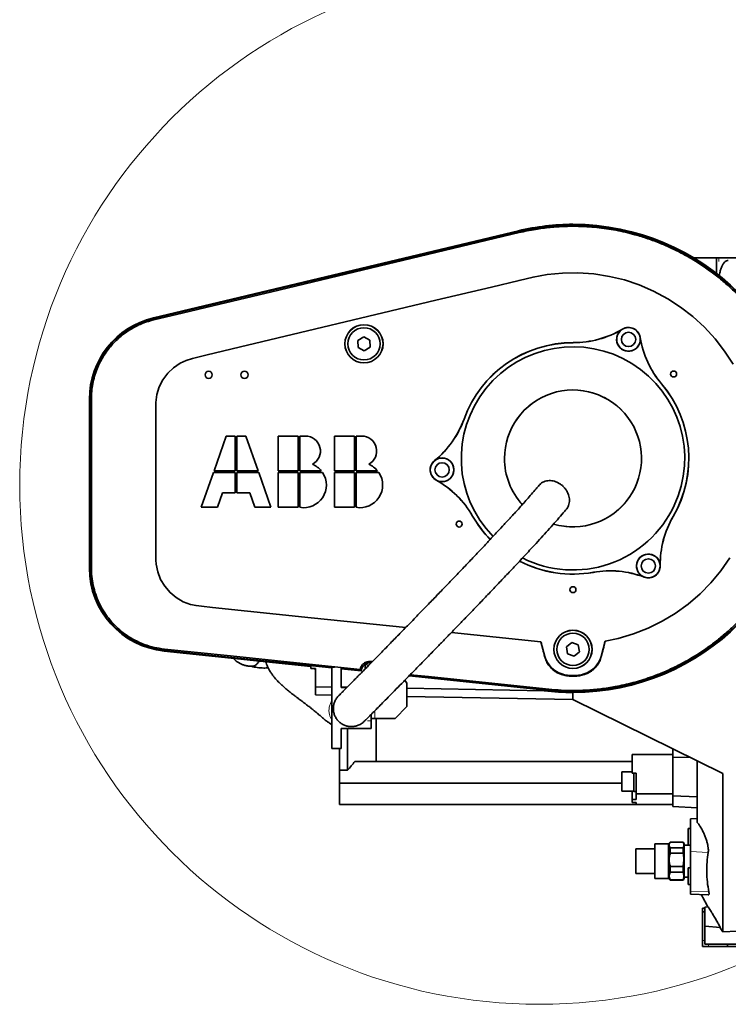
# Model space of a CAD drawing. Header units: millimetres. Extents: x 0 to 12115, y 0 to 8400.
# Tile 102 of 120: x 10402 to 10995, y 4646 to 5471. Entities that reach past the tile are written whole.
import ezdxf

# ---------------------------------------------------------------- set-up
doc = ezdxf.new("R2010")
doc.units = ezdxf.units.MM
doc.header["$LTSCALE"] = 20

msp = doc.modelspace()

# ---------------------------------------------------------------- linework, layer by layer
at = {"color": 7, "linetype": 'Continuous', "lineweight": 35}
for p, q in [((10513.89636, 5221.051576), (10819.554906, 5294.0888)), ((10514.040788, 5220.44715), (10819.699334, 5293.484374)), ((10966.472203, 5270.507907), (10966.115125, 5270.621942)), ((10985.266056, 5271.316622), (10966.472203, 5271.316622)), ((10966.472203, 5271.257313), (10966.472203, 5271.316622)), ((10985.266056, 5265.316622), (10985.266056, 5271.316622)), ((10987.318176, 5271.316622), (10985.266056, 5271.316622)), ((10985.266056, 5265.316622), (10985.266056, 5258.371781)), ((11002.709083, 5271.316622), (10987.318176, 5271.316622)), ((10690.01261, 5205.086382), (10685.077805, 5202.089544)), ((10685.077805, 5202.089544), (10685.205741, 5196.317459)), ((10695.07535, 5202.311135), (10690.01261, 5205.086382)), ((10695.203285, 5196.53905), (10695.07535, 5202.311135)), ((10685.205741, 5196.317459), (10690.268481, 5193.542212)), ((10690.268481, 5193.542212), (10695.203285, 5196.53905)), ((10460.245289, 5011.381097), (10460.245289, 5153.070158)), ((10460.866731, 5011.381097), (10460.866731, 5153.070158)), ((10574.77045, 5121.984297), (10564.601239, 5092.891797)), ((10582.33045, 5121.984297), (10574.77045, 5121.984297)), ((10582.33045, 5092.891797), (10582.33045, 5121.984297)), ((10583.81545, 5121.984297), (10583.81545, 5092.891797)), ((10591.37545, 5121.984297), (10583.81545, 5121.984297)), ((10601.544661, 5092.891797), (10591.37545, 5121.984297)), ((10634.98045, 5121.984297), (10618.44295, 5121.984297)), ((10618.44295, 5121.984297), (10618.44295, 5092.891797)), ((10634.98045, 5092.891797), (10634.98045, 5121.984297)), ((10636.46545, 5121.984297), (10636.46545, 5092.891797)), ((10641.12295, 5121.984297), (10636.46545, 5121.984297)), ((10682.09545, 5121.984297), (10665.55795, 5121.984297)), ((10665.55795, 5121.984297), (10665.55795, 5092.891797)), ((10682.09545, 5092.891797), (10682.09545, 5121.984297)), ((10683.58045, 5121.984297), (10683.58045, 5092.891797)), ((10688.23795, 5121.984297), (10683.58045, 5121.984297)), ((10564.082161, 5091.406797), (10553.91295, 5062.314297)), ((10582.33045, 5091.406797), (10564.082161, 5091.406797)), ((10564.601239, 5092.891797), (10582.33045, 5092.891797)), ((10582.33045, 5074.464297), (10582.33045, 5091.406797)), ((10583.81545, 5092.891797), (10601.544661, 5092.891797)), ((10583.81545, 5091.406797), (10583.81545, 5074.464297)), ((10602.063739, 5091.406797), (10583.81545, 5091.406797)), ((10612.23295, 5062.314297), (10602.063739, 5091.406797)), ((10618.44295, 5092.891797), (10634.98045, 5092.891797)), ((10618.44295, 5091.406797), (10618.44295, 5062.314297)), ((10634.98045, 5091.406797), (10618.44295, 5091.406797)), ((10634.98045, 5062.314297), (10634.98045, 5091.406797)), ((10636.46545, 5092.891797), (10654.399956, 5092.891797)), ((10655.498486, 5091.406797), (10636.46545, 5091.406797)), ((10636.46545, 5091.406797), (10636.46545, 5062.314297)), ((10665.55795, 5092.891797), (10682.09545, 5092.891797)), ((10682.09545, 5091.406797), (10665.55795, 5091.406797)), ((10665.55795, 5091.406797), (10665.55795, 5062.314297)), ((10682.09545, 5062.314297), (10682.09545, 5091.406797)), ((10683.58045, 5092.891797), (10701.514956, 5092.891797)), ((10702.613486, 5091.406797), (10683.58045, 5091.406797)), ((10683.58045, 5091.406797), (10683.58045, 5062.314297)), ((10567.41295, 5062.314297), (10571.659952, 5074.464297)), ((10571.659952, 5074.464297), (10582.33045, 5074.464297)), ((10583.81545, 5074.464297), (10594.485948, 5074.464297)), ((10594.485948, 5074.464297), (10598.73295, 5062.314297)), ((10553.91295, 5062.314297), (10567.41295, 5062.314297)), ((10598.73295, 5062.314297), (10612.23295, 5062.314297)), ((10618.44295, 5062.314297), (10634.98045, 5062.314297)), ((10665.55795, 5062.314297), (10682.09545, 5062.314297)), ((10838.32885, 4949.718996), (10763.453967, 4957.54267)), ((10888.640545, 4937.359582), (10892.057212, 4950.110758)), ((10645.640545, 4929.036722), (10522.876738, 4941.864308)), ((10663.137718, 4927.833269), (10522.941321, 4942.482385)), ((10838.32885, 4949.718996), (10841.640545, 4937.359582)), ((10864.206742, 4949.011783), (10859.739476, 4945.354342)), ((10859.739476, 4945.354342), (10860.673279, 4939.656856)), ((10869.607811, 4946.971737), (10864.206742, 4949.011783)), ((10870.541614, 4941.274251), (10869.607811, 4946.971737)), ((10860.673279, 4939.656856), (10866.074349, 4937.616811)), ((10866.074349, 4937.616811), (10870.541614, 4941.274251)), ((10645.640545, 4929.036722), (10645.640545, 4927.314297)), ((10645.640545, 4927.314297), (10649.640545, 4927.314297)), ((10649.640545, 4926.209561), (10648.636773, 4927.314297)), ((10649.640545, 4911.993965), (10649.640545, 4927.314297)), ((10663.137718, 4928.316622), (10663.137718, 4860.316622)), ((10663.137718, 4928.316622), (10665.567462, 4928.316622)), ((10671.137718, 4927.734586), (10671.137718, 4911.316622)), ((10687.766174, 4925.259843), (10671.137718, 4926.997349)), ((10686.896433, 4926.408944), (10687.766174, 4925.259843)), ((10691.137718, 4930.593002), (10694.281369, 4930.095096)), ((10691.137718, 4926.899489), (10691.137718, 4930.593002)), ((10697.219778, 4933.085178), (10696.162501, 4933.195653)), ((10724.355803, 4917.436277), (10726.137718, 4914.891438)), ((10844.820894, 4908.849201), (10727.914032, 4921.064794)), ((10649.640545, 4911.993965), (10663.137718, 4911.758291)), ((10649.640545, 4911.993965), (10649.640545, 4905.075863)), ((10671.137718, 4911.618604), (10675.979391, 4911.534063)), ((10671.137718, 4911.316622), (10675.764409, 4911.316622)), ((10726.137718, 4914.891438), (10726.137718, 4895.316622)), ((10726.137718, 4910.658249), (10841.071589, 4908.651391)), ((10649.640545, 4905.075863), (10663.137718, 4904.840269)), ((10726.137718, 4903.7406), (10865.140545, 4901.314297)), ((10865.140545, 4901.314297), (10865.140545, 4907.16904)), ((10990.640545, 4839.314297), (10865.140545, 4901.314297)), ((10726.137718, 4895.316622), (10716.137718, 4885.316622)), ((10696.137718, 4888.786457), (10696.137718, 4883.316622)), ((10696.137718, 4885.316622), (10699.137718, 4885.316622)), ((10716.137718, 4885.316622), (10699.137718, 4885.316622)), ((10700.391113, 4885.316622), (10700.391113, 4849.314297)), ((10671.137718, 4876.982377), (10696.137718, 4876.982377)), ((10671.137718, 4876.982377), (10671.137718, 4860.316622)), ((10676.391113, 4842.126063), (10676.391113, 4876.982377)), ((10696.137718, 4883.316622), (10696.137718, 4876.982377)), ((10671.137718, 4860.316622), (10663.137718, 4860.316622)), ((10669.640545, 4842.126063), (10669.640545, 4860.316622)), ((10948.640545, 4860.063301), (10948.640545, 4852.917791)), ((10914.640545, 4855.314297), (10948.640545, 4855.314297)), ((10914.640545, 4849.314297), (10914.640545, 4855.314297)), ((10948.640545, 4852.917791), (10948.640545, 4820.499601)), ((10963.309306, 4852.816582), (10948.640545, 4852.917791)), ((10700.391113, 4849.314297), (10682.391113, 4849.314297)), ((10700.391113, 4849.314297), (10914.640545, 4849.314297)), ((10914.640545, 4839.444836), (10914.640545, 4849.314297)), ((10969.140545, 4849.935811), (10969.140545, 4798.348759)), ((10669.640545, 4831.314297), (10669.640545, 4842.126063)), ((10676.391113, 4842.126063), (10669.640545, 4842.126063)), ((10914.640545, 4840.738619), (10906.140545, 4840.738619)), ((10906.140545, 4840.738619), (10906.140545, 4824.468619)), ((10918.140545, 4839.444836), (10914.640545, 4839.444836)), ((10916.140545, 4839.444836), (10916.140545, 4824.103619)), ((10918.140545, 4822.189941), (10918.140545, 4839.444836)), ((10990.640545, 4706.532432), (10990.640545, 4839.314297)), ((10669.640545, 4831.314297), (10906.140545, 4831.314297)), ((10669.640545, 4813.314297), (10669.640545, 4831.314297)), ((10906.140545, 4824.468619), (10916.140545, 4824.468619)), ((10914.640545, 4824.468619), (10914.640545, 4817.566506)), ((10916.140545, 4824.103619), (10918.140545, 4824.103619)), ((10918.140545, 4822.189941), (10948.640545, 4822.189941)), ((10918.140545, 4817.566506), (10918.140545, 4822.189941)), ((10969.140545, 4819.62239), (10948.640545, 4820.499601)), ((10948.640545, 4820.499601), (10948.640545, 4811.600413)), ((10918.140545, 4813.314297), (10669.640545, 4813.314297)), ((10914.640545, 4814.921992), (10914.640545, 4817.566506)), ((10918.140545, 4817.566506), (10914.640545, 4817.566506)), ((10918.140545, 4814.921992), (10914.640545, 4814.921992)), ((10918.140545, 4814.921992), (10918.140545, 4813.314297)), ((10918.140545, 4813.314297), (10948.640545, 4813.314297)), ((10969.140545, 4810.526054), (10948.640545, 4811.600413)), ((10969.140545, 4801.60254), (10963.640545, 4801.314297)), ((10963.640545, 4793.314297), (10961.640545, 4793.314297)), ((10961.640545, 4779.314297), (10961.640545, 4793.314297)), ((10963.640545, 4773.795156), (10963.640545, 4801.314297)), ((10945.173189, 4780.346941), (10933.640545, 4780.346941)), ((10933.640545, 4751.281653), (10933.640545, 4780.346941)), ((10946.640545, 4781.814297), (10945.173189, 4780.346941)), ((10945.173189, 4778.928328), (10945.173189, 4780.346941)), ((10945.173189, 4751.281653), (10945.173189, 4778.928328)), ((10957.331144, 4781.814297), (10946.640545, 4781.814297)), ((10946.640545, 4781.814297), (10946.640545, 4781.749391)), ((10946.640545, 4781.749391), (10957.331144, 4781.749391)), ((10946.640545, 4776.950735), (10946.640545, 4772.535013)), ((10957.331144, 4776.950735), (10946.640545, 4776.950735)), ((10958.140545, 4780.412373), (10957.331144, 4781.814297)), ((10957.331144, 4781.749391), (10957.331144, 4781.814297)), ((10957.331144, 4772.535013), (10957.331144, 4776.950735)), ((10958.140545, 4751.216221), (10958.140545, 4780.412373)), ((10961.640545, 4779.314297), (10958.140545, 4779.314297)), ((10961.640545, 4779.314297), (10963.640545, 4779.314297)), ((10933.640545, 4776.121145), (10917.640545, 4776.121145)), ((10917.640545, 4755.507448), (10917.640545, 4776.121145)), ((10946.640545, 4772.535013), (10957.331144, 4772.535013)), ((10963.640545, 4740.795156), (10963.640545, 4773.795156)), ((10957.331144, 4761.433405), (10946.640545, 4761.433405)), ((10946.640545, 4761.433405), (10946.640545, 4756.599919)), ((10957.331144, 4756.599919), (10957.331144, 4761.433405)), ((10963.640545, 4760.314297), (10961.640545, 4760.314297)), ((10961.640545, 4746.314297), (10961.640545, 4760.314297)), ((10917.640545, 4755.507448), (10933.640545, 4755.507448)), ((10946.640545, 4756.599919), (10957.331144, 4756.599919)), ((10958.140545, 4752.314297), (10961.640545, 4752.314297)), ((10933.640545, 4751.281653), (10945.173189, 4751.281653)), ((10945.173189, 4751.281653), (10946.640545, 4749.814297)), ((10946.640545, 4750.296967), (10946.640545, 4749.814297)), ((10957.331144, 4750.296967), (10946.640545, 4750.296967)), ((10946.640545, 4749.814297), (10957.331144, 4749.814297)), ((10957.331144, 4749.814297), (10958.140545, 4751.216221)), ((10957.331144, 4749.814297), (10957.331144, 4750.296967)), ((10961.640545, 4746.314297), (10963.640545, 4746.314297)), ((10963.640545, 4738.314297), (10963.640545, 4740.795156)), ((10963.640545, 4738.314297), (10978.444959, 4737.53843)), ((10975.640545, 4727.364161), (10978.250594, 4727.59251)), ((10975.640545, 4727.364161), (10975.640545, 4726.314297)), ((10973.640545, 4726.314297), (10975.640545, 4726.314297)), ((10973.640545, 4723.314297), (10973.640545, 4726.314297)), ((10975.640545, 4723.314297), (10973.640545, 4723.314297)), ((10973.640545, 4723.314297), (10973.640545, 4699.314297)), ((10975.640545, 4726.314297), (10975.640545, 4726.280637)), ((10975.640545, 4726.280637), (10975.640545, 4723.347956)), ((10975.640545, 4723.347956), (10975.640545, 4723.314297)), ((10975.640545, 4723.314297), (10975.640545, 4723.289257)), ((10975.640545, 4723.289257), (10975.640545, 4715.339336)), ((10975.640545, 4715.339336), (10975.640545, 4699.314297)), ((10975.640545, 4711.264433), (10988.526931, 4710.13702)), ((10990.640545, 4706.532432), (11024.640545, 4708.314297)), ((10973.640545, 4699.314297), (10973.640545, 4694.314297)), ((10978.640545, 4694.314297), (10973.640545, 4694.314297)), ((10975.640545, 4699.314297), (10975.640545, 4696.314297)), ((10978.640545, 4696.314297), (10975.640545, 4696.314297)), ((10978.640545, 4696.314297), (10994.640545, 4696.314297)), ((10978.640545, 4694.314297), (10994.640545, 4694.314297)), ((10994.640545, 4696.314297), (10994.640545, 4694.314297)), ((11061.640545, 4696.314297), (10994.640545, 4696.314297)), ((11061.640545, 4694.314297), (10994.640545, 4694.314297))]:
    msp.add_line(p, q, dxfattribs=at)
at = {"color": 8, "linetype": 'Continuous', "lineweight": 18}
for p, q in [((10819.944087, 5292.46009), (10819.699334, 5293.484374)), ((10985.994928, 5265.316622), (10985.266056, 5265.316622)), ((10987.318176, 5271.316622), (10987.318176, 5268.316622)), ((10514.285528, 5219.422919), (10514.040788, 5220.44715)), ((10906.534808, 5211.552695), (10906.507994, 5211.597674)), ((10865.361261, 5200.26168), (10865.36138, 5200.314045)), ((10921.448249, 5204.598443), (10921.499941, 5204.606814)), ((10939.264676, 5165.799952), (10939.304714, 5165.833703)), ((10461.912952, 5153.070158), (10460.866731, 5153.070158)), ((10773.964315, 5136.26485), (10773.915067, 5136.282648)), ((10749.27205, 5101.436126), (10749.238954, 5101.476707)), ((10750.706212, 5085.043581), (10750.680666, 5084.99787)), ((10781.07129, 5055.03175), (10781.025881, 5055.005671)), ((10948.989084, 5054.64946), (10949.034374, 5054.623174)), ((10461.912949, 5011.381097), (10460.866731, 5011.381097)), ((10882.192644, 5007.878089), (10882.201855, 5007.82654)), ((10938.180616, 5013.346615), (10938.232976, 5013.347347)), ((10924.701336, 5003.908322), (10924.68274, 5003.85937)), ((10523.050695, 4943.529121), (10522.941321, 4942.482385)), ((10841.640545, 4937.359582), (10841.425253, 4937.301895)), ((10888.640545, 4937.359582), (10888.86419, 4937.299657)), ((10696.162501, 4933.195653), (10696.030993, 4931.937084)), ((10855.786196, 4922.712072), (10855.629448, 4922.199281)), ((10874.494895, 4922.712072), (10874.652683, 4922.195877)), ((10844.930273, 4909.895992), (10844.820894, 4908.849201)), ((10663.137718, 4884.185007), (10661.867629, 4886.642624)), ((10699.137718, 4885.316622), (10699.137718, 4891.819971)), ((10693.137718, 4883.316622), (10696.137718, 4883.316622)), ((10963.640545, 4773.795156), (10978.362533, 4773.151216)), ((10963.640545, 4740.795156), (10978.874442, 4740.128825)), ((10973.640545, 4699.314297), (10975.640545, 4699.314297)), ((10978.640545, 4696.314297), (10978.640545, 4694.314297))]:
    msp.add_line(p, q, dxfattribs=at)
at = {"color": 7, "linetype": 'Continuous', "lineweight": 35, "flags": 128}
for points in [[(10514.285528, 5219.422919), (10538.950499, 5225.316565), (10563.615475, 5231.21027), (10612.945426, 5242.99768), (10819.944087, 5292.46009)], [(10725.072875, 4961.553109), (10645.95953, 4969.819659), (10563.276719, 4978.459183), (10554.126824, 4979.415255), (10549.557831, 4979.950272), (10545.036426, 4980.940732), (10538.810709, 4983.260268), (10532.896064, 4986.688633), (10527.789362, 4990.938461), (10523.343272, 4996.131494), (10519.931213, 5001.832394), (10517.454629, 5008.204603), (10516.122511, 5014.712464), (10515.863132, 5018.106093), (10515.840545, 5021.528014), (10515.840545, 5083.872496), (10515.840545, 5103.314297), (10515.840545, 5128.672734), (10515.840545, 5139.440333), (10515.840545, 5144.824133), (10515.89001, 5150.207933), (10516.77158, 5156.788398), (10518.800756, 5163.311798), (10521.809022, 5169.230227), (10525.882021, 5174.714638), (10530.681066, 5179.306592), (10536.341952, 5183.136104), (10541.310349, 5185.477465), (10546.656776, 5187.141581), (10557.730416, 5189.787632), (10579.877696, 5195.079732), (10750.419864, 5235.830847), (10796.850947, 5246.925572), (10820.066489, 5252.472934), (10831.679968, 5255.222728), (10843.443869, 5257.343013), (10856.264109, 5258.610857), (10869.234777, 5258.810694), (10882.457623, 5257.897035), (10895.650368, 5255.843214), (10908.167363, 5252.794795), (10920.473072, 5248.689924), (10932.648617, 5243.451992), (10944.417603, 5237.145675), (10955.219697, 5230.127681), (10965.471925, 5222.181439), (10975.226145, 5213.209206), (10984.244442, 5203.365215), (10992.114087, 5193.166492), (10999.159282, 5182.275255)], [(10461.912949, 5011.381097), (10461.912954, 5062.098108), (10461.912952, 5153.070158)], [(10996.518685, 5020.033426), (10988.888198, 5009.068572), (10980.668222, 4999.155181), (10971.591543, 4989.894332), (10961.553152, 4981.247517), (10950.734954, 4973.43165), (10939.689263, 4966.792249), (10928.049924, 4961.053544), (10915.705804, 4956.212025), (10902.89888, 4952.416932), (10892.057212, 4950.110758), (10892.057212, 4950.110758)], [(10686.896433, 4926.408944), (10633.548212, 4931.983297), (10578.299456, 4937.756238), (10550.675078, 4940.642708), (10523.050695, 4943.529121)], [(10844.930273, 4909.895992), (10744.045723, 4920.437417), (10728.854458, 4922.024751)]]:
    msp.add_lwpolyline(points, dxfattribs=at)
at = {"color": 7, "linetype": 'Continuous', "lineweight": 18}
msp.add_circle((10836.942894, 5080.925345), 435.028039, dxfattribs=at)
at = {"color": 7, "linetype": 'Continuous', "lineweight": 35}
for centre, radius in [((10690.140545, 5199.314297), 16), ((10690.140545, 5199.314297), 15.960721), ((10690.140545, 5199.314297), 13.5), ((10911.628554, 5203.008153), 9.860359), ((10911.628554, 5203.008153), 6), ((10560.140545, 5173.314297), 3), ((10590.140545, 5173.314297), 3), ((10949.405434, 5174.020934), 2.5), ((10755.559128, 5093.727165), 9.860359), ((10755.559128, 5093.727165), 6), ((10769.877751, 5048.314297), 2.5), ((10928.233953, 5013.207572), 9.860359), ((10928.233953, 5013.207572), 6), ((10865.140545, 4993.314297), 2.5), ((10865.140545, 4943.314297), 16), ((10865.140545, 4943.314297), 15.960721), ((10865.140545, 4943.314297), 13.5)]:
    msp.add_circle(centre, radius, dxfattribs=at)
for centre, radius, start, end in [((10865.140545, 5103.314297), 196.145256, 90, 103.438855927), ((10865.140545, 5103.314297), 195.523814, 264.034812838, 103.438855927), ((10865.140545, 5103.314297), 196.145256, 270, 90), ((10530.140545, 5153.070158), 69.895256, 103.438855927, 180), ((10530.140545, 5153.070158), 69.273814, 103.438855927, 180), ((10865.543512, 5280.313838), 80.052365, 269.869557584, 300.80087776), ((10865.543512, 5280.313838), 80, 269.869557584, 300.80087776), ((10911.628554, 5203.008153), 9.947635, 120.80087776, 9.19912224), ((10911.628554, 5203.008153), 10, 9.19912224, 120.80087776), ((10865.140545, 5103.314297), 97, 89.869557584, 160.130442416), ((10865.140545, 5103.314297), 96.947635, 89.869557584, 160.130442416), ((11000.471038, 5217.396099), 80.052365, 189.19912224, 220.130442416), ((11000.471038, 5217.396099), 80, 189.19912224, 220.130442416), ((10865.140545, 5103.314297), 93.525937, 335, 224.334581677), ((10865.140545, 5103.314297), 96.947635, 329.869557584, 40.130442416), ((10865.140545, 5103.314297), 97, 329.869557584, 40.130442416), ((10865.140545, 5103.314297), 57.348644, 253.537242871, 180), ((10698.67756, 5163.473041), 80, 309.19912224, 340.130442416), ((10698.67756, 5163.473041), 80.052365, 309.19912224, 340.130442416), ((10641.12295, 5109.429297), 12.555, 298.192239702, 90), ((10688.23795, 5109.429297), 12.555, 298.192239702, 90), ((10755.559128, 5093.727165), 10, 129.19912224, 240.80087776), ((10755.559128, 5093.727165), 9.947635, 240.80087776, 129.19912224), ((10865.140545, 5103.314297), 57.348644, 180, 222.362981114), ((10639.77295, 5080.92264), 18.9, 259.921341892, 33.691244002), ((10639.77295, 5080.92264), 18.9, 39.293176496, 67.340241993), ((10686.88795, 5080.92264), 18.9, 259.921341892, 33.691244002), ((10686.88795, 5080.92264), 18.9, 39.293176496, 67.340241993), ((10711.652963, 5015.163506), 80, 29.869557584, 60.80087776), ((10711.652963, 5015.163506), 80.052365, 29.869557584, 60.80087776), ((10865.140545, 5103.314297), 93.525937, 243.154716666, 335), ((10865.140545, 5103.314297), 97, 209.869557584, 224.432767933), ((10865.140545, 5103.314297), 96.947635, 209.869557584, 224.431414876), ((11018.225161, 5014.465547), 80.052365, 149.869557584, 180.80087776), ((11018.225161, 5014.465547), 80, 149.869557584, 180.80087776), ((10865.140545, 5103.314297), 97, 242.558685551, 280.130442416), ((10865.140545, 5103.314297), 96.947635, 242.567404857, 280.130442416), ((10928.233953, 5013.207572), 9.947635, 0.80087776, 249.19912224), ((10530.140545, 5011.381097), 69.895256, 180, 264.034812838), ((10530.140545, 5011.381097), 69.273814, 180, 264.034812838), ((10896.273038, 4929.073751), 80.052365, 69.19912224, 100.130442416), ((10896.273038, 4929.073751), 80, 69.19912224, 100.130442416), ((10928.233953, 5013.207572), 10, 249.19912224, 0.80087776), ((10861.924988, 4942.794782), 21, 195, 253.002892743), ((10868.356103, 4942.794782), 21, 286.997107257, 345), ((10695.248841, 4924.451651), 7.526186, 84.034812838, 173.835462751), ((10865.140545, 4953.314297), 32, 253.002892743, 286.997107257), ((10865.140545, 5103.314297), 196.145256, 262.951477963, 270), ((10610.391113, 4903.314297), 90, 317.166571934, 323.130102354), ((11414.044746, 4972.481455), 500, 207.986570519, 209.333527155), ((11414.044746, 4972.481455), 500, 211.654926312, 212.133788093)]:
    msp.add_arc(centre, radius, start, end, dxfattribs=at)
at = {"color": 8, "linetype": 'Continuous', "lineweight": 18}
for start, end in [(335, 222.379673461), (253.438831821, 335)]:
    msp.add_arc((10865.140545, 5103.314297), 57.528678, start, end, dxfattribs=at)
at = {"color": 7, "linetype": 'Continuous', "lineweight": 35}
for points, knots in [([(10819.944087, 5292.46009), (10824.548475, 5293.459907), (10833.142112, 5295.325968), (10845.922689, 5296.952335), (10857.169441, 5297.72495), (10867.46663, 5297.84604), (10876.46056, 5297.523843), (10887.722765, 5296.606018), (10901.194491, 5294.643319), (10915.439666, 5291.341278), (10927.859373, 5287.512959), (10938.217928, 5283.645169), (10949.822425, 5278.554713), (10962.492877, 5271.925487), (10974.842269, 5264.094152), (10985.294792, 5256.370538), (10993.789318, 5249.292005), (11002.811865, 5240.873727), (11012.144282, 5230.935549), (11021.0836, 5219.78894), (11028.662259, 5208.822838), (11034.702303, 5198.775912), (11040.413735, 5187.875471), (11045.41235, 5176.670021), (11049.848595, 5164.579801), (11053.060628, 5153.771596), (11055.441468, 5143.753116), (11057.100755, 5134.907481), (11058.564884, 5124.524515), (11059.553556, 5112.573333), (11059.714923, 5098.759956), (11058.907448, 5084.969185), (11057.272075, 5072.397421), (11054.83153, 5059.856307), (11051.735219, 5047.983563), (11047.646581, 5035.771366), (11043.403003, 5025.324965), (11039.003603, 5016.014545), (11034.773617, 5008.070554), (11029.015337, 4998.348301), (11021.349753, 4987.097556), (11012.141513, 4975.73822), (11003.259655, 4966.250468), (10995.245505, 4958.632817), (10987.145788, 4951.755603), (10978.472151, 4945.143863), (10968.930002, 4938.701222), (10958.633974, 4932.652027), (10948.24313, 4927.368559), (10938.743465, 4923.216457), (10927.845648, 4919.098), (10915.478622, 4915.264942), (10901.542588, 4912.111324), (10888.364783, 4910.102882), (10876.687082, 4909.071335), (10865.646043, 4908.757361), (10855.262399, 4908.976826), (10848.377578, 4909.589313), (10844.930273, 4909.895992)], [0, 0, 0, 0, 0.0208788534, 0.0389683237, 0.0570577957, 0.0708306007, 0.0846034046, 0.0969405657, 0.1209119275, 0.14488329, 0.1616907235, 0.178498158, 0.1938734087, 0.2178450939, 0.2418167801, 0.2586244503, 0.2754321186, 0.2908075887, 0.3133073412, 0.3358070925, 0.3540863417, 0.3723655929, 0.3877407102, 0.4086197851, 0.426709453, 0.4447991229, 0.4585720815, 0.4723450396, 0.4846823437, 0.505045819, 0.525460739, 0.5458756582, 0.5662391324, 0.5816143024, 0.602493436, 0.620583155, 0.6386728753, 0.652445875, 0.6662188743, 0.6785562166, 0.7025274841, 0.7264987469, 0.743306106, 0.7601134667, 0.7754886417, 0.7903898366, 0.8084433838, 0.8264969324, 0.8432952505, 0.8600935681, 0.8724308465, 0.8949306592, 0.9174304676, 0.9357097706, 0.9539890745, 0.9693642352, 0.9846603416, 1, 1, 1, 1]), ([(10995.170523, 5269.200647), (10994.954814, 5269.232275), (10994.101842, 5269.35734), (10992.781272, 5268.572063), (10991.283447, 5266.936048), (10990.0409, 5264.793937), (10988.937766, 5262.043772), (10988.103774, 5259.271747), (10987.726623, 5257.276804), (10987.585316, 5256.529362)], [0, 0, 0, 0, 0.0704059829, 0.2784051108, 0.4327706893, 0.5916103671, 0.745976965, 0.9048256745, 1, 1, 1, 1]), ([(10461.912952, 5153.070158), (10461.97066, 5155.195683), (10462.086077, 5159.446733), (10463.021327, 5165.846452), (10464.539852, 5172.208358), (10466.598505, 5178.171572), (10469.05497, 5183.634782), (10471.829391, 5188.649566), (10475.049191, 5193.457378), (10478.665999, 5197.974041), (10482.614059, 5202.128221), (10486.89189, 5205.941156), (10491.521123, 5209.414645), (10497.50846, 5213.140442), (10505.029787, 5216.809851), (10511.179998, 5218.54617), (10514.285528, 5219.422919)], [0, 0, 0, 0, 0.0699493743, 0.1398987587, 0.2124531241, 0.2850075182, 0.3472224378, 0.4094373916, 0.4734599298, 0.537482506, 0.5996961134, 0.6619097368, 0.725931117, 0.7899524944, 0.8939371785, 1, 1, 1, 1]), ([(10836.904733, 5080.815279), (10837.022578, 5080.979956), (10837.560925, 5081.732245), (10838.840136, 5082.758427), (10840.712449, 5083.842141), (10842.806163, 5084.516238), (10845.06916, 5084.803652), (10847.392456, 5084.688009), (10849.756747, 5084.176774), (10852.046436, 5083.300826), (10854.246092, 5082.068436), (10856.256926, 5080.542256), (10858.054054, 5078.732454), (10859.707955, 5076.580596), (10860.510306, 5074.937688), (10860.947406, 5074.042676)], [0, 0, 0, 0, 0.0232576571, 0.1062470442, 0.1864387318, 0.2690100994, 0.3482807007, 0.4299047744, 0.5082316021, 0.5888598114, 0.6666306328, 0.746662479, 0.8243728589, 0.9043231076, 1, 1, 1, 1]), ([(10836.861181, 5080.849364), (10836.002506, 5079.820974), (10834.014057, 5077.439513), (10830.519984, 5073.401414), (10826.743044, 5069.101056), (10823.063779, 5064.970508), (10819.638272, 5061.16366), (10816.598152, 5057.811874), (10814.108668, 5055.082576), (10811.945116, 5052.720212), (10809.8481, 5050.438338), (10806.478428, 5046.784015), (10801.565366, 5041.486616), (10795.173829, 5034.646735), (10788.33865, 5027.380044), (10781.26308, 5019.901122), (10773.836555, 5012.09239), (10766.246057, 5004.148489), (10758.569468, 4996.147879), (10750.856771, 4988.13955), (10742.732611, 4979.732303), (10734.26712, 4971.000704), (10725.586179, 4962.075283), (10717.301731, 4953.581741), (10709.586017, 4945.691194), (10702.553877, 4938.515599), (10697.200602, 4933.063784), (10693.288585, 4929.084949), (10690.578916, 4926.331252), (10688.045446, 4923.758616), (10685.596889, 4921.27402), (10683.10081, 4918.743119), (10680.472972, 4916.080789), (10677.760302, 4913.334878), (10675.086523, 4910.630705), (10672.832883, 4908.353286), (10671.042736, 4906.54527), (10669.737381, 4905.227342), (10668.820525, 4904.301993), (10668.661786, 4904.139802), (10668.579864, 4904.056099)], [0, 0, 0, 0, 0.0199524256, 0.0462041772, 0.0699059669, 0.0909951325, 0.1113584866, 0.1280949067, 0.1410413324, 0.1514503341, 0.1623671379, 0.1739186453, 0.2037237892, 0.2372692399, 0.2694237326, 0.3043310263, 0.340270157, 0.3767059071, 0.4135133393, 0.4505602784, 0.4877106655, 0.5309984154, 0.5740257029, 0.6161223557, 0.6560264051, 0.693665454, 0.7290745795, 0.7459714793, 0.7623463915, 0.7782173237, 0.7936273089, 0.8103721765, 0.8295483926, 0.8511355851, 0.8751381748, 0.9016092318, 0.9232682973, 0.9468366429, 0.9725633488, 1, 1, 1, 1]), ([(10860.947406, 5074.042676), (10861.234988, 5073.281658), (10861.818554, 5071.737388), (10862.20654, 5069.388567), (10862.222756, 5067.074103), (10861.844808, 5064.876766), (10861.045373, 5062.855247), (10860.280102, 5061.48751), (10859.689269, 5060.89495), (10859.603596, 5060.809026)], [0, 0, 0, 0, 0.1592662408, 0.3231858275, 0.4824397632, 0.6462369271, 0.8068098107, 0.9719866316, 1, 1, 1, 1]), ([(10690.877221, 4883.488645), (10690.897598, 4883.507628), (10690.940576, 4883.547668), (10691.552113, 4884.160847), (10692.473726, 4885.088092), (10693.724684, 4886.349256), (10695.24684, 4887.885929), (10696.959463, 4889.616656), (10699.080314, 4891.76137), (10701.902254, 4894.617266), (10705.789939, 4898.55652), (10710.395094, 4903.228939), (10715.74695, 4908.667047), (10721.785418, 4914.813095), (10728.353522, 4921.510632), (10735.252105, 4928.55924), (10742.347986, 4935.824959), (10749.230798, 4942.888672), (10755.826268, 4949.672986), (10762.082316, 4956.122606), (10768.318458, 4962.567096), (10774.696667, 4969.175256), (10781.491197, 4976.234979), (10788.967432, 4984.02998), (10796.796158, 4992.227684), (10804.850114, 5000.703781), (10812.992151, 5009.322643), (10821.438536, 5018.329314), (10829.046191, 5026.518128), (10835.70285, 5033.755754), (10841.364159, 5039.972845), (10846.881194, 5046.107253), (10852.131365, 5052.048928), (10856.463311, 5057.034104), (10858.747605, 5059.76104), (10859.615981, 5060.797686)], [0, 0, 0, 0, 0.0206430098, 0.0435408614, 0.0640940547, 0.0823949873, 0.1037116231, 0.1217688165, 0.1366120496, 0.1629899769, 0.1912029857, 0.2214806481, 0.2540194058, 0.288976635, 0.3250760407, 0.3613078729, 0.3975615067, 0.4337105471, 0.4645121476, 0.4950548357, 0.5252574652, 0.5550926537, 0.5872218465, 0.6231217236, 0.6626349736, 0.6999880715, 0.7397080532, 0.7815288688, 0.8251480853, 0.855077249, 0.8855865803, 0.9166286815, 0.9481969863, 0.9803070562, 1, 1, 1, 1]), ([(10523.050695, 4943.529121), (10520.195022, 4943.936555), (10514.472037, 4944.753082), (10506.175894, 4947.334175), (10498.54888, 4950.718024), (10491.688636, 4954.857799), (10485.589897, 4959.526429), (10480.045753, 4964.844762), (10475.14907, 4970.764677), (10470.939129, 4977.190431), (10467.467936, 4984.044331), (10464.803816, 4991.251958), (10462.968133, 4998.708915), (10462.041782, 5005.462077), (10461.949577, 5009.698263), (10461.912949, 5011.381097)], [0, 0, 0, 0, 0.0864187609, 0.1731897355, 0.2596085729, 0.3361780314, 0.4129916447, 0.4895611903, 0.5661393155, 0.6429615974, 0.7195396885, 0.7961209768, 0.8729464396, 0.949527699, 1, 1, 1, 1]), ([(10888.86419, 4937.299657), (10889.380548, 4939.383439), (10890.414344, 4943.555357), (10891.509209, 4947.924104), (10892.057212, 4950.110758)], [0, 0, 0, 0, 0.4994781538, 1, 1, 1, 1]), ([(10838.32885, 4949.718996), (10838.859387, 4947.603368), (10839.921715, 4943.367112), (10840.92368, 4939.325224), (10841.425253, 4937.301895)], [0, 0, 0, 0, 0.49940979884, 1, 1, 1, 1]), ([(10580.865461, 4935.805069), (10581.008042, 4935.640449), (10581.499165, 4935.073415), (10582.52453, 4934.089559), (10584.091835, 4932.810341), (10585.973063, 4931.625379), (10588.127237, 4930.607835), (10590.517714, 4929.817355), (10593.31433, 4929.25095), (10595.3368, 4929.179358), (10596.405082, 4929.141542)], [0, 0, 0, 0, 0.0363601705, 0.1252428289, 0.2370638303, 0.3762574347, 0.5029115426, 0.6489065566, 0.8145500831, 1, 1, 1, 1]), ([(10596.130132, 4929.15921), (10596.154894, 4929.154481), (10596.644425, 4929.060997), (10597.616014, 4929.251143), (10598.972836, 4929.756838), (10600.235034, 4930.670774), (10601.32319, 4931.921037), (10602.004053, 4932.920702), (10602.247267, 4933.533349), (10602.261575, 4933.56939)], [0, 0, 0, 0, 0.0104409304, 0.2064106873, 0.4016406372, 0.5972299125, 0.7924042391, 0.9877877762, 1, 1, 1, 1]), ([(10841.425253, 4937.301895), (10841.837652, 4935.965029), (10842.674409, 4933.252531), (10844.791479, 4929.824975), (10847.327972, 4926.964082), (10849.925251, 4924.887668), (10852.714145, 4923.251975), (10854.649269, 4922.553216), (10855.629448, 4922.199281)], [0, 0, 0, 0, 0.2083951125, 0.4228333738, 0.5811453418, 0.7434651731, 0.8700600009, 1, 1, 1, 1]), ([(10874.652683, 4922.195877), (10875.695449, 4922.575475), (10877.816808, 4923.347714), (10880.573476, 4925.038552), (10882.99223, 4927.024717), (10885.364951, 4929.656121), (10887.540858, 4933.061317), (10888.418187, 4935.871209), (10888.86419, 4937.299657)], [0, 0, 0, 0, 0.1383341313, 0.281420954, 0.4195224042, 0.5605316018, 0.776590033, 1, 1, 1, 1]), ([(10595.579391, 4929.194599), (10595.630214, 4929.178263), (10597.353585, 4928.624313), (10600.951456, 4928.070036), (10605.717824, 4927.558133), (10608.762943, 4927.734438), (10609.978561, 4927.80482)], [0, 0, 0, 0, 0.0107290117, 0.3638142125, 0.7460333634, 1, 1, 1, 1]), ([(10607.985989, 4932.971246), (10608.193971, 4932.2723), (10608.697976, 4930.578542), (10609.644332, 4928.402224), (10610.840486, 4926.027519), (10612.332555, 4923.590337), (10613.929276, 4921.357118), (10615.452948, 4919.470312), (10616.698635, 4918.045298), (10617.857492, 4916.793321), (10619.035419, 4915.584432), (10620.542042, 4914.107522), (10622.48129, 4912.310946), (10624.940499, 4910.167461), (10627.549587, 4908.009656), (10630.110357, 4905.972502), (10632.388752, 4904.207537), (10634.478314, 4902.615606), (10636.497292, 4901.093447), (10638.429662, 4899.643655), (10640.107287, 4898.38387), (10641.515701, 4897.321747), (10642.817474, 4896.333807), (10644.094424, 4895.355774), (10645.235465, 4894.46947), (10646.285629, 4893.642216), (10647.395379, 4892.753952), (10648.594839, 4891.775267), (10649.756388, 4890.808159), (10650.792186, 4889.93216), (10651.705447, 4889.152831), (10652.773091, 4888.239202), (10654.051404, 4887.149803), (10655.523952, 4885.913742), (10657.023067, 4884.690026), (10658.430703, 4883.589393), (10659.664463, 4882.676926), (10660.743408, 4881.926222), (10661.677884, 4881.321166), (10662.477808, 4880.826571), (10662.963441, 4880.560746), (10663.137718, 4880.46535)], [0, 0, 0, 0, 0.015720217, 0.0380948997, 0.063011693, 0.0907613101, 0.1197558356, 0.1427072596, 0.1610816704, 0.1789615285, 0.1970794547, 0.2158904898, 0.2490990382, 0.2873098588, 0.3292804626, 0.3678945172, 0.4017300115, 0.4312997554, 0.4636596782, 0.4975867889, 0.5252407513, 0.5464253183, 0.571656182, 0.596445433, 0.6185498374, 0.6391856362, 0.6626171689, 0.6891380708, 0.7180469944, 0.7419434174, 0.7612425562, 0.7831334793, 0.8103168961, 0.8407235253, 0.8749334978, 0.9066302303, 0.9340533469, 0.9573995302, 0.9768508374, 0.9916925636, 1, 1, 1, 1]), ([(10696.162501, 4933.195653), (10695.401941, 4933.214593), (10693.884269, 4933.252386), (10691.563862, 4932.516496), (10689.741717, 4931.334284), (10688.421149, 4929.892715), (10687.427351, 4928.312297), (10687.09339, 4927.115042), (10686.896433, 4926.408944)], [0, 0, 0, 0, 0.14721113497, 0.2937545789, 0.49919648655, 0.64472517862, 0.7904716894, 1, 1, 1, 1]), ([(10855.629448, 4922.199281), (10856.974043, 4921.833768), (10859.700864, 4921.092513), (10864.003537, 4920.673383), (10868.363329, 4920.812967), (10871.920599, 4921.402595), (10873.975062, 4921.999124), (10874.652683, 4922.195877)], [0, 0, 0, 0, 0.2190053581, 0.4441399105, 0.6632477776, 0.8889294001, 1, 1, 1, 1]), ([(10690.847582, 4883.459675), (10689.871261, 4882.552505), (10688.408669, 4881.193504), (10685.767015, 4879.793585), (10683.258517, 4878.914079), (10680.289573, 4878.499617), (10677.290139, 4878.667714), (10674.382447, 4879.418536), (10671.676609, 4880.72439), (10669.285583, 4882.530129), (10667.292968, 4884.771976), (10665.781425, 4887.358001), (10664.806171, 4890.194333), (10664.40704, 4893.164985), (10664.596361, 4896.158102), (10665.375173, 4899.050068), (10666.671947, 4901.760744), (10667.945097, 4903.292431), (10668.579864, 4904.056099)], [0, 0, 0, 0, 0.0833771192, 0.1249043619, 0.1872335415, 0.2498114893, 0.3123272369, 0.375159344, 0.4376106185, 0.5002383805, 0.5625375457, 0.6251978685, 0.6875557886, 0.7501065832, 0.8126766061, 0.8750233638, 0.9376892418, 1, 1, 1, 1]), ([(10969.140545, 4798.348759), (10969.709846, 4797.636169), (10970.848405, 4796.211043), (10972.48864, 4793.564867), (10973.989035, 4790.731121), (10975.29795, 4787.844221), (10976.430698, 4784.885745), (10977.323524, 4782.065027), (10977.966621, 4779.437632), (10978.355499, 4777.162292), (10978.508242, 4775.215004), (10978.476174, 4773.937389), (10978.386508, 4773.31708), (10978.362533, 4773.151216)], [0, 0, 0, 0, 0.1183493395, 0.236689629, 0.3409057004, 0.4450670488, 0.5435576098, 0.6419693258, 0.7293040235, 0.8165916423, 0.8941456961, 0.9716956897, 1, 1, 1, 1]), ([(10946.640545, 4781.749391), (10946.474559, 4781.528155), (10946.07475, 4780.99527), (10945.688689, 4780.113069), (10945.588939, 4779.08492), (10945.877163, 4778.013584), (10946.384061, 4777.307835), (10946.640545, 4776.950735)], [0, 0, 0, 0, 0.1424461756, 0.343107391, 0.5479262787, 0.771256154, 1, 1, 1, 1]), ([(10957.331144, 4776.950735), (10957.414302, 4777.141227), (10957.755463, 4777.922729), (10958.020696, 4779.336148), (10957.764884, 4780.754465), (10957.415947, 4781.554868), (10957.331144, 4781.749391)], [0, 0, 0, 0, 0.1204217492, 0.494036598, 0.8770352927, 1, 1, 1, 1]), ([(10946.640545, 4772.535013), (10946.358149, 4771.613452), (10945.785107, 4769.743406), (10945.557366, 4766.880564), (10945.829873, 4764.064482), (10946.367817, 4762.318557), (10946.640545, 4761.433405)], [0, 0, 0, 0, 0.25478385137, 0.51701094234, 0.75513352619, 1, 1, 1, 1]), ([(10957.331144, 4761.433405), (10957.559398, 4762.845856), (10958.021616, 4765.706087), (10957.877084, 4769.456682), (10957.476272, 4771.716696), (10957.331144, 4772.535013)], [0, 0, 0, 0, 0.3836097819, 0.7768146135, 1, 1, 1, 1]), ([(10978.362533, 4773.151216), (10977.985206, 4770.437445), (10977.229645, 4765.003379), (10977.033778, 4756.762273), (10977.476831, 4748.462518), (10978.408192, 4742.908989), (10978.874442, 4740.128825)], [0, 0, 0, 0, 0.24848337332, 0.49756428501, 0.74847453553, 1, 1, 1, 1]), ([(10946.640545, 4756.599919), (10946.358149, 4756.076701), (10945.785107, 4755.014981), (10945.557366, 4753.389598), (10945.829873, 4751.790764), (10946.367817, 4750.799513), (10946.640545, 4750.296967)], [0, 0, 0, 0, 0.2547838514, 0.5170109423, 0.7551335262, 1, 1, 1, 1]), ([(10957.331144, 4750.296967), (10957.559398, 4751.098888), (10958.021616, 4752.722788), (10957.877084, 4754.852192), (10957.476272, 4756.135319), (10957.331144, 4756.599919)], [0, 0, 0, 0, 0.3836097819, 0.7768146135, 1, 1, 1, 1]), ([(10978.874442, 4740.128825), (10978.939926, 4739.727988), (10979.07089, 4738.92634), (10979.038832, 4738.116343), (10978.847151, 4737.611183), (10978.578417, 4737.564281), (10978.445095, 4737.541012)], [0, 0, 0, 0, 0.2510473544, 0.5020783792, 0.7529742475, 1, 1, 1, 1]), ([(10978.250594, 4727.59251), (10978.321072, 4727.515978), (10978.46186, 4727.363096), (10979.232773, 4726.170977), (10980.358473, 4724.356979), (10981.880401, 4721.84169), (10983.384408, 4719.308241), (10984.656301, 4717.136091), (10985.609935, 4715.491171), (10986.491036, 4713.953319), (10987.394727, 4712.352986), (10988.187351, 4710.90729), (10988.538974, 4710.200644), (10988.52958, 4710.151015), (10988.526931, 4710.13702)], [0, 0, 0, 0, 0.088887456, 0.1775624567, 0.2726972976, 0.3808509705, 0.5033331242, 0.5697052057, 0.636053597, 0.7015411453, 0.7669638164, 0.8641399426, 0.9616886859, 1, 1, 1, 1])]:
    msp.add_open_spline(points, degree=3, knots=knots, dxfattribs=at)
at = {"color": 8, "linetype": 'Continuous', "lineweight": 18}
for points, knots in [([(10660.815139, 4892.415175), (10660.89421, 4893.508296), (10661.052566, 4895.697479), (10661.908731, 4897.71857), (10662.337388, 4898.730473)], [0, 0, 0, 0, 0.4993284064, 1, 1, 1, 1]), ([(10661.169723, 4888.910632), (10661.058907, 4889.487719), (10660.83661, 4890.645348), (10660.82231, 4891.824059), (10660.815139, 4892.415175)], [0, 0, 0, 0, 0.4985070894, 1, 1, 1, 1]), ([(10662.337388, 4898.730473), (10662.510658, 4899.074099), (10662.754472, 4899.557627), (10663.051715, 4900.009679), (10663.137718, 4900.140475)], [0, 0, 0, 0, 0.7106624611, 1, 1, 1, 1]), ([(10661.867629, 4886.642624), (10661.728875, 4887.013752), (10661.451387, 4887.755953), (10661.263606, 4888.525758), (10661.169723, 4888.910632)], [0, 0, 0, 0, 0.5000370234, 1, 1, 1, 1])]:
    msp.add_open_spline(points, degree=3, knots=knots, dxfattribs=at)

doc.saveas('drawing.dxf')
